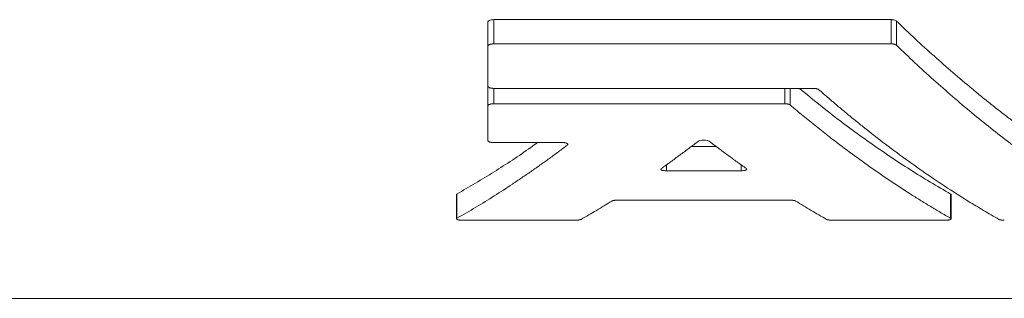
# Model space of a CAD drawing. Header units: millimetres. Extents: x -414 to 1093, y -378 to 842.
# Tile 8 of 11: x 743 to 804, y 271 to 288. Entities that reach past the tile are written whole.
import ezdxf

# ---------------------------------------------------------------- set-up
doc = ezdxf.new("R2010")
doc.units = ezdxf.units.MM

msp = doc.modelspace()

# ---------------------------------------------------------------- linework, layer by layer
at = {"color": 7, "linetype": 'Continuous', "lineweight": 15}
for p, q in [((771.634, 288.08), (771.634, 286.58)), ((771.994, 288.224), (796.593, 288.224)), ((771.634, 286.58), (771.634, 284.095)), ((771.994, 286.724), (796.593, 286.724)), ((771.634, 284.095), (771.634, 282.885)), ((771.994, 283.964), (791.783, 283.964)), ((771.634, 282.885), (771.634, 280.721)), ((771.994, 283.012), (790.007, 283.012)), ((771.994, 280.607), (776.221, 280.607)), ((784.2, 280.351), (785.79, 280.351)), ((782.688, 278.851), (787.302, 278.851)), ((769.689, 277.374), (769.689, 275.874)), ((800.302, 275.874), (800.302, 277.374)), ((779.631, 277.031), (790.359, 277.031)), ((770.049, 275.789), (777.063, 275.789)), ((792.928, 275.789), (799.942, 275.789)), ((703.258, 270.945), (910.066, 270.945))]:
    msp.add_line(p, q, dxfattribs=at)
at = {"color": 8, "linetype": 'Continuous', "lineweight": 0}
for p, q in [((771.994, 288.224), (771.994, 286.724)), ((796.593, 288.224), (796.593, 286.724)), ((796.926, 288.135), (796.926, 286.635)), ((771.994, 283.964), (771.994, 283.012)), ((790.007, 283.964), (790.007, 283.012)), ((790.34, 283.964), (790.34, 282.934)), ((776.554, 280.535), (776.554, 280.45)), ((782.688, 279.24), (782.688, 278.851)), ((787.302, 279.24), (787.302, 278.851)), ((769.716, 277.407), (769.716, 275.907)), ((800.274, 277.407), (800.274, 275.907))]:
    msp.add_line(p, q, dxfattribs=at)
at = {"color": 7, "linetype": 'Continuous', "lineweight": 15}
for points, knots in [([(771.994, 288.224), (771.956, 288.224), (771.917, 288.221), (771.881, 288.217), (771.845, 288.212), (771.811, 288.205), (771.781, 288.196), (771.75, 288.187), (771.723, 288.176), (771.702, 288.164), (771.678, 288.151), (771.661, 288.136), (771.649, 288.121), (771.639, 288.108), (771.634, 288.094), (771.634, 288.08)], [0, 0, 0, 0, 0.195865, 0.195865, 0.195865, 0.391344, 0.391344, 0.391344, 0.592691, 0.592691, 0.592691, 0.807992, 0.807992, 0.807992, 1, 1, 1, 1]), ([(796.926, 288.135), (796.911, 288.15), (796.888, 288.164), (796.86, 288.176), (796.832, 288.189), (796.798, 288.2), (796.76, 288.207), (796.725, 288.215), (796.685, 288.22), (796.644, 288.222), (796.627, 288.223), (796.61, 288.224), (796.593, 288.224)], [0, 0, 0, 0, 0.299642, 0.299642, 0.299642, 0.600425, 0.600425, 0.600425, 0.884043, 0.884043, 0.884043, 1, 1, 1, 1]), ([(806.329, 280.332), (806.13, 280.472), (805.732, 280.751), (805.137, 281.181), (804.542, 281.62), (803.949, 282.067), (803.357, 282.524), (802.766, 282.989), (802.176, 283.464), (801.391, 284.108), (800.413, 284.936), (799.245, 285.965), (798.082, 287.028), (797.311, 287.766), (796.926, 288.135)], [0, 0, 0, 0, 0.06264, 0.125256, 0.187851, 0.250426, 0.312984, 0.375526, 0.438055, 0.500574, 0.625541, 0.750423, 0.875237, 1, 1, 1, 1]), ([(771.994, 286.724), (771.993, 286.724), (771.989, 286.724), (771.985, 286.724), (771.98, 286.724), (771.976, 286.724), (771.971, 286.724), (771.967, 286.723), (771.962, 286.723), (771.957, 286.723), (771.953, 286.723), (771.948, 286.723), (771.944, 286.722), (771.939, 286.722), (771.935, 286.722), (771.93, 286.722), (771.926, 286.721), (771.921, 286.721), (771.917, 286.721), (771.912, 286.72), (771.908, 286.72), (771.903, 286.719), (771.899, 286.719), (771.895, 286.718), (771.89, 286.718), (771.886, 286.717), (771.882, 286.717), (771.876, 286.716), (771.869, 286.715), (771.861, 286.714), (771.853, 286.712), (771.843, 286.711), (771.835, 286.709), (771.827, 286.707), (771.819, 286.706), (771.812, 286.704), (771.801, 286.701), (771.782, 286.696), (771.759, 286.689), (771.725, 286.676), (771.689, 286.658), (771.658, 286.633), (771.642, 286.611), (771.635, 286.593), (771.634, 286.584), (771.634, 286.58)], [0, 0, 0, 0, 0.00778, 0.015567, 0.023362, 0.031164, 0.038972, 0.046786, 0.054604, 0.062426, 0.070252, 0.07808, 0.08591, 0.093742, 0.101574, 0.109406, 0.117237, 0.125066, 0.132893, 0.140716, 0.148535, 0.15635, 0.16416, 0.171963, 0.179759, 0.187548, 0.195328, 0.203114, 0.218705, 0.231196, 0.249957, 0.264267, 0.285746, 0.29649, 0.312605, 0.328266, 0.343916, 0.375156, 0.446452, 0.500129, 0.624911, 0.749903, 0.874752, 0.93726, 1, 1, 1, 1]), ([(796.926, 286.635), (796.919, 286.641), (796.905, 286.653), (796.882, 286.666), (796.865, 286.674), (796.857, 286.678), (796.848, 286.682), (796.839, 286.685), (796.828, 286.689), (796.814, 286.694), (796.8, 286.698), (796.785, 286.702), (796.774, 286.705), (796.762, 286.707), (796.751, 286.709), (796.738, 286.712), (796.726, 286.714), (796.713, 286.716), (796.701, 286.717), (796.685, 286.719), (796.67, 286.721), (796.654, 286.722), (796.642, 286.723), (796.628, 286.723), (796.612, 286.724), (796.6, 286.724), (796.593, 286.724)], [0, 0, 0, 0, 0.1248079, 0.2498233, 0.2809955, 0.31209, 0.3369885, 0.3744264, 0.4030035, 0.445908, 0.4995255, 0.5280861, 0.5708331, 0.5921554, 0.6241323, 0.6526383, 0.6954985, 0.7169594, 0.7491622, 0.7818665, 0.8308397, 0.8552702, 0.8919393, 0.9166359, 0.9536989, 1, 1, 1, 1]), ([(806.329, 278.832), (806.128, 278.973), (805.728, 279.254), (805.13, 279.686), (804.538, 280.123), (803.747, 280.72), (802.763, 281.487), (801.578, 282.45), (800.398, 283.449), (799.224, 284.485), (798.067, 285.542), (797.305, 286.272), (796.926, 286.635)], [0, 0, 0, 0, 0.06327, 0.12609, 0.18846, 0.250382, 0.376302, 0.500573, 0.627645, 0.753239, 0.877358, 1, 1, 1, 1]), ([(771.634, 284.095), (771.634, 284.091), (771.635, 284.083), (771.642, 284.066), (771.653, 284.051), (771.672, 284.036), (771.695, 284.021), (771.727, 284.006), (771.765, 283.994), (771.789, 283.987), (771.804, 283.983), (771.81, 283.982), (771.817, 283.981), (771.825, 283.979), (771.834, 283.977), (771.843, 283.976), (771.852, 283.974), (771.86, 283.973), (771.867, 283.972), (771.874, 283.971), (771.882, 283.97), (771.892, 283.969), (771.901, 283.968), (771.911, 283.967), (771.921, 283.966), (771.929, 283.966), (771.937, 283.965), (771.944, 283.965), (771.953, 283.965), (771.961, 283.964), (771.967, 283.964), (771.971, 283.964), (771.975, 283.964), (771.98, 283.964), (771.985, 283.964), (771.989, 283.964), (771.992, 283.964), (771.994, 283.964)], [0, 0, 0, 0, 0.062389, 0.124959, 0.249665, 0.291262, 0.374667, 0.499216, 0.570661, 0.642136, 0.655511, 0.668868, 0.679541, 0.69553, 0.716894, 0.729739, 0.749034, 0.765389, 0.775208, 0.789942, 0.802221, 0.820635, 0.842102, 0.854968, 0.874241, 0.890526, 0.900281, 0.915065, 0.927417, 0.945953, 0.954605, 0.961094, 0.967582, 0.975691, 0.983797, 0.991901, 1, 1, 1, 1]), ([(800.274, 277.407), (799.436, 277.902), (797.761, 278.893), (795.268, 280.585), (792.985, 282.26), (791.543, 283.449), (790.919, 283.964)], [0, 0, 0, 0, 0.266059, 0.531853, 0.79736, 1, 1, 1, 1]), ([(791.783, 283.964), (791.785, 283.964), (791.789, 283.964), (791.798, 283.964), (791.809, 283.963), (791.822, 283.963), (791.835, 283.962), (791.851, 283.961), (791.864, 283.96), (791.877, 283.959), (791.889, 283.958), (791.903, 283.956), (791.919, 283.954), (791.936, 283.951), (791.952, 283.948), (791.967, 283.945), (791.982, 283.942), (791.997, 283.938), (792.011, 283.934), (792.024, 283.93), (792.035, 283.926), (792.045, 283.923), (792.054, 283.919), (792.071, 283.911), (792.093, 283.9), (792.108, 283.888), (792.115, 283.883)], [0, 0, 0, 0, 0.015548, 0.031119, 0.062316, 0.087316, 0.124855, 0.153468, 0.196355, 0.217769, 0.249829, 0.278266, 0.321019, 0.374606, 0.403223, 0.446141, 0.499694, 0.528178, 0.570885, 0.624426, 0.649454, 0.687013, 0.718305, 0.749568, 0.874569, 1, 1, 1, 1]), ([(792.115, 283.883), (792.296, 283.725), (792.657, 283.409), (793.203, 282.943), (793.753, 282.482), (794.307, 282.026), (795.135, 281.358), (796.245, 280.492), (797.632, 279.464), (799.034, 278.48), (800.277, 277.655), (801.372, 276.963), (802.313, 276.39), (802.945, 276.025), (803.264, 275.842)], [0, 0, 0, 0, 0.049309, 0.098913, 0.14881, 0.199002, 0.249487, 0.373434, 0.499404, 0.623393, 0.74962, 0.831966, 0.915426, 1, 1, 1, 1]), ([(771.994, 283.012), (771.993, 283.012), (771.99, 283.012), (771.985, 283.012), (771.98, 283.012), (771.976, 283.012), (771.971, 283.011), (771.967, 283.011), (771.962, 283.011), (771.958, 283.011), (771.953, 283.011), (771.949, 283.011), (771.944, 283.01), (771.94, 283.01), (771.935, 283.01), (771.931, 283.01), (771.926, 283.009), (771.922, 283.009), (771.917, 283.009), (771.913, 283.008), (771.909, 283.008), (771.904, 283.008), (771.9, 283.007), (771.895, 283.007), (771.891, 283.006), (771.887, 283.006), (771.882, 283.005), (771.877, 283.005), (771.87, 283.004), (771.862, 283.003), (771.854, 283.002), (771.844, 283), (771.836, 282.999), (771.828, 282.997), (771.821, 282.996), (771.813, 282.995), (771.805, 282.993), (771.797, 282.991), (771.772, 282.985), (771.734, 282.974), (771.69, 282.955), (771.658, 282.933), (771.642, 282.913), (771.635, 282.897), (771.634, 282.889), (771.634, 282.885)], [0, 0, 0, 0, 0.007781, 0.015569, 0.023365, 0.031167, 0.038975, 0.046789, 0.054607, 0.06243, 0.070256, 0.078084, 0.085915, 0.093747, 0.10158, 0.109412, 0.117244, 0.125074, 0.132903, 0.140728, 0.148549, 0.156367, 0.164179, 0.171986, 0.179786, 0.187579, 0.195365, 0.203146, 0.21873, 0.231215, 0.249969, 0.264275, 0.285752, 0.296495, 0.312611, 0.325143, 0.34393, 0.361804, 0.375193, 0.499975, 0.624795, 0.749766, 0.874646, 0.937204, 1, 1, 1, 1]), ([(790.34, 282.934), (790.333, 282.939), (790.318, 282.95), (790.296, 282.961), (790.279, 282.968), (790.271, 282.971), (790.262, 282.975), (790.252, 282.978), (790.241, 282.981), (790.227, 282.985), (790.213, 282.989), (790.197, 282.993), (790.184, 282.996), (790.17, 282.998), (790.159, 283), (790.146, 283.002), (790.132, 283.004), (790.116, 283.006), (790.098, 283.008), (790.084, 283.009), (790.068, 283.01), (790.056, 283.011), (790.042, 283.011), (790.026, 283.012), (790.014, 283.012), (790.007, 283.012)], [0, 0, 0, 0, 0.124796, 0.249797, 0.280962, 0.312055, 0.336966, 0.374416, 0.402999, 0.445908, 0.499525, 0.532157, 0.580973, 0.605327, 0.64195, 0.666424, 0.703189, 0.749184, 0.781881, 0.830838, 0.855258, 0.891992, 0.916679, 0.953724, 1, 1, 1, 1]), ([(800.274, 275.907), (800.062, 276.029), (799.638, 276.274), (799.008, 276.651), (798.383, 277.035), (797.549, 277.562), (796.51, 278.243), (795.262, 279.105), (794.026, 280.001), (792.925, 280.836), (791.969, 281.59), (791.15, 282.253), (790.609, 282.707), (790.34, 282.934)], [0, 0, 0, 0, 0.06342, 0.126283, 0.188589, 0.250338, 0.376434, 0.500521, 0.626399, 0.750444, 0.834376, 0.917561, 1, 1, 1, 1]), ([(774.706, 280.607), (774.567, 280.505), (773.674, 279.852), (772.011, 278.768), (770.482, 277.861), (769.716, 277.407)], [0, 0, 0, 0, 0.084089, 0.541781, 1, 1, 1, 1]), ([(776.554, 280.45), (776.369, 280.311), (775.998, 280.031), (775.438, 279.62), (774.873, 279.214), (774.304, 278.813), (773.73, 278.418), (772.971, 277.908), (772.022, 277.292), (770.877, 276.582), (770.105, 276.133), (769.716, 275.907)], [0, 0, 0, 0, 0.081825, 0.16423, 0.247217, 0.330785, 0.414933, 0.499663, 0.663779, 0.830558, 1, 1, 1, 1]), ([(771.634, 280.721), (771.634, 280.717), (771.635, 280.71), (771.642, 280.696), (771.654, 280.683), (771.673, 280.669), (771.695, 280.656), (771.728, 280.643), (771.763, 280.633), (771.784, 280.628), (771.798, 280.625), (771.805, 280.624), (771.812, 280.622), (771.82, 280.621), (771.829, 280.62), (771.837, 280.618), (771.845, 280.617), (771.853, 280.616), (771.861, 280.615), (771.868, 280.614), (771.874, 280.613), (771.883, 280.612), (771.892, 280.612), (771.902, 280.611), (771.912, 280.61), (771.921, 280.609), (771.93, 280.609), (771.938, 280.608), (771.945, 280.608), (771.953, 280.608), (771.963, 280.607), (771.974, 280.607), (771.984, 280.607), (771.99, 280.607), (771.994, 280.607)], [0, 0, 0, 0, 0.062374, 0.1249574, 0.2496381, 0.2912559, 0.3746676, 0.4992112, 0.5706875, 0.624311, 0.6399245, 0.6555161, 0.6679711, 0.6866295, 0.7008695, 0.7222723, 0.7329901, 0.7490814, 0.7654413, 0.7752612, 0.7899927, 0.8022679, 0.8206725, 0.8421223, 0.8549762, 0.8742268, 0.8904902, 0.9003336, 0.9151381, 0.9274829, 0.9460064, 0.9676161, 0.9805764, 1, 1, 1, 1]), ([(776.221, 280.607), (776.222, 280.607), (776.224, 280.607), (776.227, 280.607), (776.23, 280.607), (776.233, 280.607), (776.235, 280.607), (776.238, 280.607), (776.241, 280.607), (776.244, 280.607), (776.247, 280.607), (776.25, 280.607), (776.252, 280.606), (776.255, 280.606), (776.258, 280.606), (776.261, 280.606), (776.264, 280.606), (776.267, 280.606), (776.269, 280.606), (776.272, 280.606), (776.275, 280.606), (776.278, 280.605), (776.281, 280.605), (776.283, 280.605), (776.286, 280.605), (776.289, 280.605), (776.292, 280.605), (776.295, 280.604), (776.297, 280.604), (776.3, 280.604), (776.303, 280.604), (776.306, 280.604), (776.308, 280.603), (776.311, 280.603), (776.314, 280.603), (776.317, 280.603), (776.319, 280.603), (776.322, 280.602), (776.325, 280.602), (776.328, 280.602), (776.33, 280.602), (776.333, 280.601), (776.336, 280.601), (776.338, 280.601), (776.341, 280.6), (776.344, 280.6), (776.346, 280.6), (776.349, 280.599), (776.351, 280.599), (776.354, 280.599), (776.357, 280.599), (776.359, 280.598), (776.362, 280.598), (776.365, 280.597), (776.37, 280.597), (776.38, 280.595), (776.415, 280.59), (776.458, 280.58), (776.498, 280.566), (776.524, 280.555), (776.546, 280.543), (776.568, 280.526), (776.583, 280.504), (776.581, 280.481), (776.569, 280.463), (776.559, 280.454), (776.554, 280.45)], [0, 0, 0, 0, 0.003893, 0.007788, 0.011685, 0.015585, 0.019487, 0.023391, 0.027297, 0.031205, 0.035114, 0.039025, 0.042938, 0.046851, 0.050766, 0.054682, 0.058599, 0.062516, 0.066435, 0.070353, 0.074272, 0.078192, 0.082111, 0.086031, 0.08995, 0.093869, 0.097787, 0.101705, 0.105623, 0.109539, 0.113454, 0.117369, 0.121282, 0.125193, 0.129104, 0.133012, 0.136919, 0.140824, 0.144727, 0.148627, 0.152526, 0.156422, 0.160315, 0.164209, 0.168106, 0.172004, 0.175905, 0.179808, 0.183713, 0.187619, 0.191528, 0.195438, 0.199349, 0.203262, 0.211091, 0.218925, 0.250275, 0.375028, 0.437688, 0.500125, 0.562666, 0.625284, 0.750004, 0.874771, 0.937451, 1, 1, 1, 1]), ([(782.356, 278.995), (782.549, 279.132), (782.934, 279.404), (783.511, 279.825), (784.088, 280.252), (784.471, 280.544), (784.663, 280.691)], [0, 0, 0, 0, 0.250098, 0.500125, 0.75009, 1, 1, 1, 1]), ([(785.328, 280.691), (785.301, 280.711), (785.256, 280.729), (785.139, 280.754), (785.067, 280.761), (784.924, 280.761), (784.851, 280.754), (784.735, 280.729), (784.689, 280.711), (784.663, 280.691)], [0, 0, 0, 0, 0.25, 0.25, 0.5, 0.5, 0.75, 0.75, 1, 1, 1, 1]), ([(785.328, 280.691), (785.519, 280.544), (785.903, 280.252), (786.479, 279.825), (787.056, 279.404), (787.442, 279.132), (787.635, 278.995)], [0, 0, 0, 0, 0.24991, 0.499875, 0.749902, 1, 1, 1, 1]), ([(782.356, 278.995), (782.311, 278.964), (782.323, 278.927), (782.45, 278.87), (782.566, 278.851), (782.688, 278.851)], [0, 0, 0, 0, 0.5, 0.5, 1, 1, 1, 1]), ([(787.302, 278.851), (787.424, 278.851), (787.54, 278.87), (787.668, 278.927), (787.68, 278.964), (787.635, 278.995)], [0, 0, 0, 0, 0.5, 0.5, 1, 1, 1, 1]), ([(769.716, 277.407), (769.701, 277.397), (769.684, 277.386), (769.69, 277.376), (769.691, 277.374)], [0, 0, 0, 0, 0.883034, 1, 1, 1, 1]), ([(800.297, 277.374), (800.299, 277.377), (800.304, 277.388), (800.287, 277.399), (800.274, 277.407)], [0, 0, 0, 0, 0.238448, 1, 1, 1, 1]), ([(777.395, 275.842), (777.556, 275.934), (777.876, 276.117), (778.354, 276.399), (778.828, 276.683), (779.142, 276.877), (779.299, 276.974)], [0, 0, 0, 0, 0.25257, 0.503427, 0.75257, 1, 1, 1, 1]), ([(779.299, 276.974), (779.306, 276.978), (779.321, 276.986), (779.344, 276.994), (779.361, 276.999), (779.369, 277.001), (779.378, 277.004), (779.387, 277.006), (779.399, 277.009), (779.413, 277.012), (779.427, 277.014), (779.443, 277.017), (779.456, 277.019), (779.47, 277.021), (779.481, 277.022), (779.494, 277.024), (779.508, 277.025), (779.524, 277.027), (779.541, 277.028), (779.556, 277.029), (779.571, 277.029), (779.584, 277.03), (779.598, 277.03), (779.613, 277.031), (779.625, 277.031), (779.631, 277.031)], [0, 0, 0, 0, 0.124777, 0.249755, 0.280907, 0.312005, 0.336932, 0.3744, 0.402991, 0.445906, 0.49952, 0.532146, 0.580944, 0.605316, 0.64197, 0.666456, 0.703228, 0.749218, 0.781905, 0.830838, 0.855244, 0.892067, 0.91674, 0.95376, 1, 1, 1, 1]), ([(790.359, 277.031), (790.361, 277.031), (790.366, 277.031), (790.374, 277.031), (790.385, 277.031), (790.398, 277.03), (790.411, 277.03), (790.426, 277.029), (790.444, 277.028), (790.461, 277.027), (790.478, 277.026), (790.495, 277.024), (790.511, 277.022), (790.527, 277.02), (790.542, 277.018), (790.557, 277.015), (790.572, 277.013), (790.586, 277.01), (790.599, 277.007), (790.611, 277.004), (790.62, 277.002), (790.629, 276.999), (790.646, 276.994), (790.669, 276.986), (790.684, 276.978), (790.692, 276.974)], [0, 0, 0, 0, 0.015549, 0.031121, 0.062317, 0.087316, 0.124854, 0.153468, 0.196363, 0.24986, 0.278306, 0.32102, 0.374577, 0.403186, 0.446107, 0.499691, 0.528208, 0.570885, 0.62436, 0.64937, 0.686918, 0.718216, 0.749498, 0.874429, 1, 1, 1, 1]), ([(790.692, 276.974), (790.848, 276.877), (791.163, 276.683), (791.637, 276.399), (792.114, 276.117), (792.434, 275.934), (792.595, 275.842)], [0, 0, 0, 0, 0.24743, 0.496573, 0.74743, 1, 1, 1, 1]), ([(769.716, 275.907), (769.711, 275.903), (769.701, 275.897), (769.689, 275.883), (769.687, 275.87), (769.696, 275.856), (769.708, 275.846), (769.725, 275.836), (769.754, 275.824), (769.791, 275.814), (769.836, 275.805), (769.867, 275.801), (769.891, 275.798), (769.902, 275.797), (769.906, 275.796), (769.911, 275.796), (769.914, 275.795), (769.918, 275.795), (769.922, 275.795), (769.927, 275.794), (769.931, 275.794), (769.935, 275.794), (769.939, 275.793), (769.944, 275.793), (769.949, 275.793), (769.953, 275.792), (769.956, 275.792), (769.959, 275.792), (769.962, 275.792), (769.965, 275.792), (769.968, 275.791), (769.971, 275.791), (769.973, 275.791), (769.976, 275.791), (769.979, 275.791), (769.982, 275.791), (769.984, 275.791), (769.987, 275.79), (769.99, 275.79), (769.993, 275.79), (769.995, 275.79), (769.998, 275.79), (770.001, 275.79), (770.004, 275.79), (770.007, 275.79), (770.009, 275.79), (770.012, 275.79), (770.015, 275.79), (770.018, 275.79), (770.021, 275.789), (770.023, 275.789), (770.026, 275.789), (770.029, 275.789), (770.032, 275.789), (770.035, 275.789), (770.038, 275.789), (770.04, 275.789), (770.043, 275.789), (770.046, 275.789), (770.048, 275.789), (770.049, 275.789)], [0, 0, 0, 0, 0.062343, 0.125038, 0.249675, 0.312279, 0.374614, 0.437135, 0.499708, 0.624342, 0.674406, 0.749192, 0.780498, 0.788332, 0.796168, 0.802436, 0.807137, 0.811837, 0.819669, 0.827497, 0.833757, 0.83845, 0.843141, 0.850955, 0.858761, 0.865001, 0.869677, 0.87435, 0.878241, 0.882141, 0.886061, 0.889984, 0.893907, 0.897833, 0.901759, 0.905687, 0.909616, 0.913546, 0.917477, 0.921408, 0.925341, 0.929273, 0.933206, 0.93714, 0.941073, 0.945006, 0.94894, 0.952873, 0.956805, 0.960737, 0.964668, 0.968599, 0.972529, 0.976457, 0.980385, 0.984311, 0.988235, 0.992159, 0.99608, 1, 1, 1, 1]), ([(777.063, 275.789), (777.065, 275.789), (777.069, 275.789), (777.078, 275.789), (777.088, 275.789), (777.102, 275.79), (777.115, 275.79), (777.13, 275.791), (777.147, 275.792), (777.165, 275.793), (777.182, 275.794), (777.198, 275.795), (777.214, 275.797), (777.23, 275.799), (777.246, 275.801), (777.261, 275.803), (777.275, 275.806), (777.289, 275.808), (777.303, 275.811), (777.316, 275.814), (777.328, 275.817), (777.34, 275.82), (777.35, 275.823), (777.36, 275.826), (777.377, 275.832), (777.388, 275.838), (777.395, 275.842)], [0, 0, 0, 0, 0.015548, 0.031118, 0.062312, 0.087309, 0.124844, 0.153455, 0.196349, 0.249846, 0.278293, 0.320997, 0.374543, 0.403148, 0.446066, 0.49965, 0.528169, 0.570842, 0.6243, 0.652879, 0.695787, 0.749417, 0.780665, 0.811856, 0.874416, 1, 1, 1, 1]), ([(792.595, 275.842), (792.602, 275.838), (792.613, 275.832), (792.63, 275.826), (792.64, 275.823), (792.648, 275.82), (792.658, 275.818), (792.669, 275.815), (792.682, 275.812), (792.695, 275.809), (792.709, 275.807), (792.724, 275.804), (792.74, 275.802), (792.753, 275.8), (792.767, 275.798), (792.778, 275.797), (792.79, 275.796), (792.805, 275.794), (792.82, 275.793), (792.838, 275.792), (792.852, 275.791), (792.868, 275.79), (792.88, 275.79), (792.894, 275.79), (792.909, 275.789), (792.921, 275.789), (792.928, 275.789)], [0, 0, 0, 0, 0.124763, 0.187341, 0.218603, 0.249816, 0.278297, 0.320955, 0.374448, 0.403039, 0.445951, 0.49956, 0.532182, 0.580971, 0.605347, 0.642003, 0.666489, 0.70326, 0.749245, 0.781927, 0.830852, 0.855253, 0.89209, 0.916759, 0.953771, 1, 1, 1, 1]), ([(799.942, 275.789), (799.942, 275.789), (799.944, 275.789), (799.948, 275.789), (799.952, 275.789), (799.957, 275.789), (799.961, 275.789), (799.964, 275.789), (799.967, 275.789), (799.969, 275.789), (799.972, 275.79), (799.975, 275.79), (799.978, 275.79), (799.981, 275.79), (799.983, 275.79), (799.986, 275.79), (799.989, 275.79), (799.992, 275.79), (799.995, 275.79), (799.997, 275.79), (800, 275.79), (800.003, 275.79), (800.006, 275.791), (800.008, 275.791), (800.011, 275.791), (800.014, 275.791), (800.017, 275.791), (800.019, 275.791), (800.022, 275.791), (800.025, 275.792), (800.028, 275.792), (800.03, 275.792), (800.033, 275.792), (800.036, 275.792), (800.038, 275.792), (800.041, 275.793), (800.044, 275.793), (800.047, 275.793), (800.049, 275.793), (800.052, 275.793), (800.055, 275.794), (800.057, 275.794), (800.06, 275.794), (800.062, 275.794), (800.065, 275.794), (800.068, 275.795), (800.07, 275.795), (800.073, 275.795), (800.075, 275.795), (800.078, 275.796), (800.081, 275.796), (800.083, 275.796), (800.086, 275.796), (800.089, 275.797), (800.099, 275.798), (800.122, 275.8), (800.153, 275.805), (800.188, 275.812), (800.217, 275.819), (800.243, 275.827), (800.265, 275.836), (800.288, 275.849), (800.301, 275.863), (800.302, 275.877), (800.298, 275.887), (800.289, 275.897), (800.279, 275.903), (800.274, 275.907)], [0, 0, 0, 0, 0.003891, 0.007784, 0.015577, 0.021817, 0.026501, 0.031187, 0.035094, 0.039002, 0.042912, 0.046823, 0.050735, 0.054649, 0.058563, 0.062478, 0.066394, 0.07031, 0.074227, 0.078144, 0.082061, 0.085978, 0.089895, 0.093812, 0.097729, 0.101645, 0.10556, 0.109475, 0.113389, 0.117302, 0.121214, 0.125125, 0.129034, 0.132942, 0.136848, 0.140752, 0.144655, 0.148556, 0.152454, 0.156351, 0.160245, 0.164137, 0.168028, 0.171921, 0.175816, 0.179714, 0.183613, 0.187515, 0.191418, 0.195323, 0.19923, 0.203139, 0.207048, 0.210959, 0.218785, 0.250111, 0.321558, 0.375026, 0.437641, 0.500093, 0.562533, 0.625138, 0.749773, 0.821244, 0.874736, 0.937419, 1, 1, 1, 1]), ([(803.264, 275.842), (803.271, 275.838), (803.282, 275.832), (803.299, 275.826), (803.309, 275.823), (803.317, 275.82), (803.327, 275.818), (803.338, 275.815), (803.351, 275.812), (803.364, 275.809), (803.378, 275.807), (803.393, 275.804), (803.409, 275.802), (803.422, 275.8), (803.436, 275.798), (803.447, 275.797), (803.459, 275.796), (803.473, 275.794), (803.489, 275.793), (803.507, 275.792), (803.521, 275.791), (803.537, 275.79), (803.549, 275.79), (803.563, 275.79), (803.578, 275.789), (803.59, 275.789), (803.597, 275.789)], [0, 0, 0, 0, 0.1247626, 0.1873412, 0.2186029, 0.2498165, 0.2782972, 0.3209549, 0.3744484, 0.4030387, 0.4459508, 0.4995596, 0.5321817, 0.5809715, 0.6053475, 0.6420035, 0.6664892, 0.7032601, 0.7492452, 0.7819271, 0.8308521, 0.8552533, 0.8920903, 0.916759, 0.953771, 1, 1, 1, 1])]:
    msp.add_open_spline(points, degree=3, knots=knots, dxfattribs=at)

doc.saveas('drawing.dxf')
